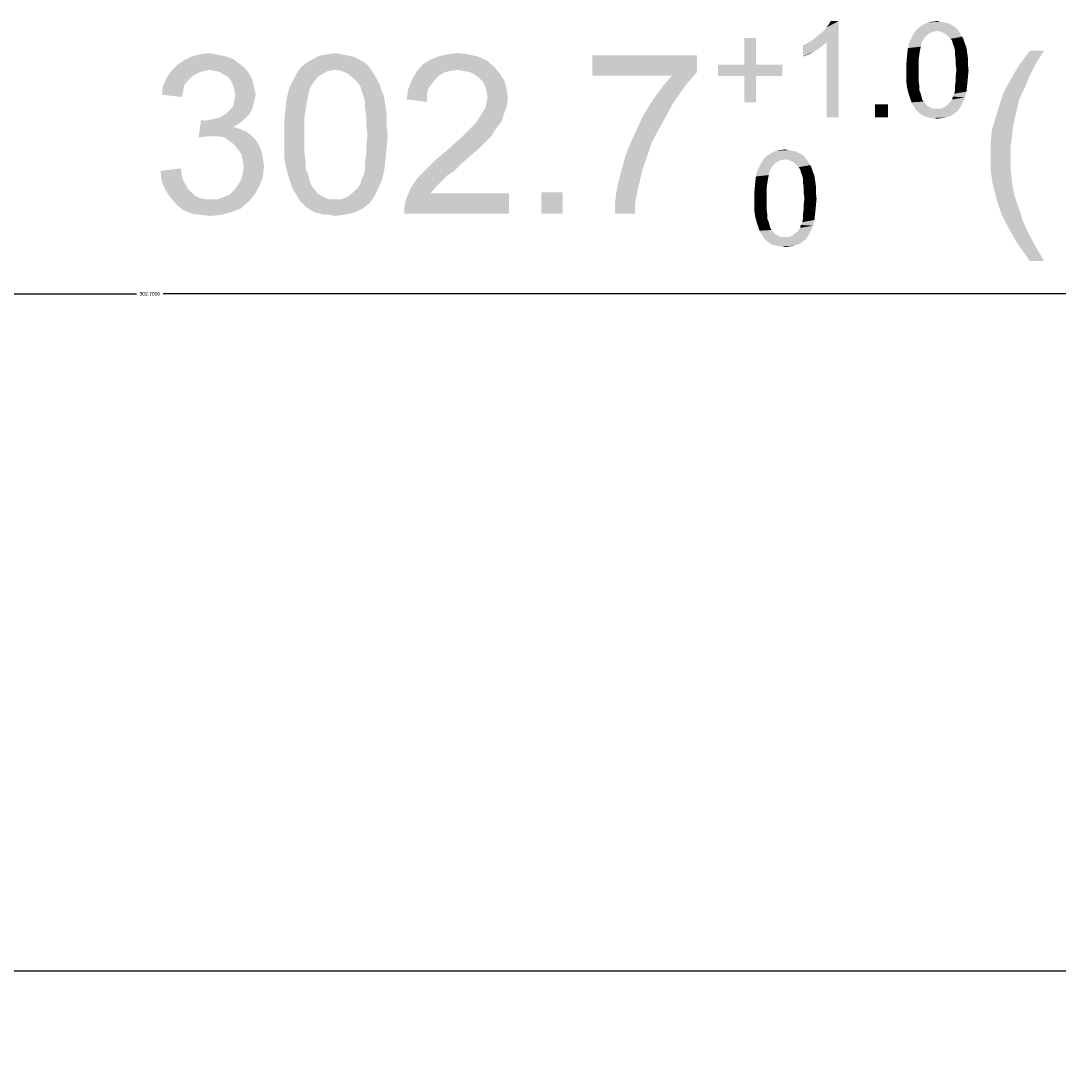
# Model space of a CAD drawing. Extents: x 0 to 1189, y 0 to 841.
# Tile 26 of 125: x 290 to 342, y 622 to 675. Entities that reach past the tile are written whole.
import ezdxf

# ---------------------------------------------------------------- set-up
doc = ezdxf.new("R2010")
doc.units = 0
doc.header["$LTSCALE"] = 65.395
doc.header["$MEASUREMENT"] = 0
doc.header["$PDMODE"] = 3
doc.header["$PDSIZE"] = 0.3125
doc.layers.get('0').update_dxf_attribs({"linetype": 'CONTINUOUS'})
doc.layers.get('Defpoints').update_dxf_attribs({"linetype": 'CONTINUOUS'})
doc.layers.add('03___PRT_ALL_CURVES', color=7, linetype='CONTINUOUS')
doc.dimstyles.get("Standard").update_dxf_attribs({"dimtxt": 0.18, "dimasz": 0.18, "dimexe": 0.18, "dimexo": 0.0625, "dimgap": 0.09, "dimtad": 0, "dimtih": 1, "dimtoh": 1, "dimdec": 4, "dimzin": 0, "dimdsep": 46, "dimtxsty": 'Standard', "dimcen": 0.09, "dimadec": 0, "dimazin": 0, "dimtfac": 1, "dimtdec": 4, "dimtofl": 0, "dimtmove": 0, "dimatfit": 3, "dimfxl": 0, "dimtolj": 1, "dimtzin": 0, "dimarcsym": 0})

# ---------------------------------------------------------------- blocks, each defined once
blk = doc.blocks.new('*D11')
at = {"color": 0, "linetype": 'Continuous', "lineweight": -2}
for p, q in [((185.656, 622.505), (185.656, 661.367)), ((195.656, 661.187), (296.084, 661.187)), ((478.356, 661.187), (297.404, 661.187)), ((488.356, 622.505), (488.356, 661.367))]:
    blk.add_line(p, q, dxfattribs=at)
at = {"color": 0, "linetype": 'Continuous'}
for points in [[(195.656, 662.854), (195.656, 659.52), (185.656, 661.187)], [(478.356, 662.854), (478.356, 659.52), (488.356, 661.187)]]:
    blk.add_solid(points, dxfattribs=at)
at = {"layer": 'Defpoints', "color": 0, "linetype": 'Continuous'}
for p in [(488.356, 661.187), (185.656, 622.443), (488.356, 622.443)]:
    blk.add_point(p, dxfattribs=at)
at = {"color": 0, "linetype": 'Continuous', "insert": (296.744, 661.187), "char_height": 0.18, "attachment_point": 5}
blk.add_mtext('\\A1;302.7000', dxfattribs=at)

msp = doc.modelspace()

# ---------------------------------------------------------------- linework, layer by layer
at = {"linetype": 'Continuous'}
for points in [[(329.74841, 673.82694), (329.92619, 673.96916), (331.06397, 674.78694)], [(330.45952, 673.72027), (329.74841, 673.82694), (331.06397, 674.78694)], [(329.92619, 673.96916), (330.13952, 674.14694), (331.06397, 674.78694)], [(330.13952, 674.14694), (330.3173, 674.28916), (331.06397, 674.78694)], [(330.3173, 674.28916), (330.45952, 674.46694), (331.06397, 674.78694)], [(330.45952, 674.46694), (330.56619, 674.60916), (331.06397, 674.78694)], [(330.45952, 669.98694), (330.45952, 673.72027), (331.06397, 674.78694)], [(330.45952, 669.98694), (331.06397, 674.78694), (331.06397, 669.98694)], [(331.06397, 674.78694), (330.56619, 674.60916), (330.67285, 674.78694)], [(336.32619, 674.71582), (336.50397, 674.68027), (335.29508, 674.60916)], [(336.32619, 674.71582), (335.29508, 674.60916), (335.50841, 674.71582)], [(336.14841, 674.75138), (335.50841, 674.71582), (335.72174, 674.75138)], [(335.50841, 674.71582), (336.14841, 674.75138), (336.32619, 674.71582)], [(335.72174, 674.75138), (335.97063, 674.78694), (336.14841, 674.75138)], [(335.97063, 674.28916), (334.7973, 674.14694), (334.93952, 674.36027)], [(335.97063, 674.28916), (335.7573, 674.2536), (334.7973, 674.14694)], [(335.7573, 674.2536), (335.61508, 674.18249), (334.7973, 674.14694)], [(336.93063, 674.43138), (334.93952, 674.36027), (335.1173, 674.50249)], [(335.97063, 674.28916), (334.93952, 674.36027), (336.93063, 674.43138)], [(336.64619, 674.60916), (336.78841, 674.53805), (335.1173, 674.50249)], [(336.64619, 674.60916), (335.1173, 674.50249), (335.29508, 674.60916)], [(335.1173, 674.50249), (336.78841, 674.53805), (336.93063, 674.43138)], [(335.29508, 674.60916), (336.50397, 674.68027), (336.64619, 674.60916)], [(335.97063, 674.28916), (336.93063, 674.43138), (337.0373, 674.28916)], [(337.0373, 674.28916), (336.14841, 674.2536), (335.97063, 674.28916)], [(336.32619, 674.18249), (336.14841, 674.2536), (337.0373, 674.28916)], [(336.32619, 674.18249), (337.0373, 674.28916), (337.10841, 674.18249)], [(326.93952, 673.9336), (326.37063, 672.61805), (326.37063, 673.9336)], [(326.37063, 672.61805), (326.93952, 673.9336), (326.93952, 672.61805)], [(329.28619, 673.57805), (329.49952, 673.68471), (330.45952, 673.72027)], [(329.28619, 673.57805), (330.45952, 673.72027), (330.21063, 673.50694)], [(330.45952, 673.72027), (329.49952, 673.68471), (329.74841, 673.82694)], [(335.18841, 673.68471), (334.51285, 673.43582), (334.58397, 673.72027)], [(335.18841, 673.68471), (335.15285, 673.50694), (334.51285, 673.43582)], [(335.33063, 673.9336), (335.25952, 673.82694), (334.58397, 673.72027)], [(335.33063, 673.9336), (334.58397, 673.72027), (334.69063, 673.9336)], [(334.58397, 673.72027), (335.25952, 673.82694), (335.18841, 673.68471)], [(335.4373, 674.07582), (334.69063, 673.9336), (334.7973, 674.14694)], [(334.69063, 673.9336), (335.4373, 674.07582), (335.33063, 673.9336)], [(334.7973, 674.14694), (335.61508, 674.18249), (335.4373, 674.07582)], [(337.10841, 674.18249), (336.50397, 674.04027), (336.32619, 674.18249)], [(336.50397, 674.04027), (337.10841, 674.18249), (337.21508, 674.00471)], [(337.21508, 674.00471), (336.64619, 673.89805), (336.50397, 674.04027)], [(336.64619, 673.89805), (337.21508, 674.00471), (337.28619, 673.86249)], [(337.28619, 673.86249), (336.7173, 673.79138), (336.64619, 673.89805)], [(336.75285, 673.64916), (336.7173, 673.79138), (337.28619, 673.86249)], [(336.75285, 673.64916), (337.28619, 673.86249), (337.3573, 673.64916)], [(299.23302, 673.12767), (299.70709, 673.18694), (300.00339, 673.12767)], [(305.57376, 673.12767), (305.98858, 673.18694), (306.28487, 673.12767)], [(311.55895, 673.12768), (312.09228, 673.18694), (312.62561, 673.12768)], [(330.21063, 673.50694), (329.28619, 673.00916), (329.28619, 673.57805)], [(330.21063, 673.50694), (329.89063, 673.2936), (329.28619, 673.00916)], [(329.89063, 673.2936), (329.57063, 673.11582), (329.28619, 673.00916)], [(335.1173, 673.32916), (334.4773, 673.11583), (334.51285, 673.43582)], [(334.4773, 673.11583), (335.1173, 673.32916), (335.08174, 673.11583)], [(334.51285, 673.43582), (335.15285, 673.50694), (335.1173, 673.32916)], [(337.3573, 673.64916), (336.82397, 673.47138), (336.75285, 673.64916)], [(336.82397, 673.47138), (337.3573, 673.64916), (337.42841, 673.47138)], [(337.42841, 673.47138), (336.85952, 673.2936), (336.82397, 673.47138)], [(336.85952, 673.2936), (337.42841, 673.47138), (337.46397, 673.22249)], [(337.46397, 673.22249), (336.85952, 673.11583), (336.85952, 673.2936)], [(336.85952, 673.11583), (337.46397, 673.22249), (337.49952, 672.9736)], [(341.2996, 673.30545), (340.94405, 672.77212), (340.05516, 672.59434)], [(341.2996, 673.30545), (340.05516, 672.59434), (340.58849, 673.30545)], [(301.12932, 672.71286), (298.10709, 672.59434), (298.46265, 672.83138)], [(298.10709, 672.59434), (301.12932, 672.71286), (301.36635, 672.53508)], [(300.59598, 673.00916), (300.89228, 672.89064), (298.46265, 672.83138)], [(300.59598, 673.00916), (298.46265, 672.83138), (298.81821, 673.00916)], [(298.46265, 672.83138), (300.89228, 672.89064), (301.12932, 672.71286)], [(300.00339, 673.12767), (300.29969, 673.06842), (298.81821, 673.00916)], [(300.00339, 673.12767), (298.81821, 673.00916), (299.23302, 673.12767)], [(298.81821, 673.00916), (300.29969, 673.06842), (300.59598, 673.00916)], [(307.58858, 672.59434), (304.27006, 672.47582), (304.56635, 672.71286)], [(307.1145, 672.89064), (307.35154, 672.77212), (304.56635, 672.71286)], [(307.1145, 672.89064), (304.56635, 672.71286), (304.86265, 672.89064)], [(304.56635, 672.71286), (307.35154, 672.77212), (307.58858, 672.59434)], [(306.58117, 673.06842), (306.87746, 673.00916), (304.86265, 672.89064)], [(306.58117, 673.06842), (304.86265, 672.89064), (305.21821, 673.06842)], [(304.86265, 672.89064), (306.87746, 673.00916), (307.1145, 672.89064)], [(306.28487, 673.12767), (305.21821, 673.06842), (305.57376, 673.12767)], [(305.21821, 673.06842), (306.28487, 673.12767), (306.58117, 673.06842)], [(313.5145, 672.83138), (310.3145, 672.59434), (310.67006, 672.83138)], [(310.3145, 672.59434), (313.5145, 672.83138), (313.87006, 672.53508)], [(313.09969, 673.00916), (310.67006, 672.83138), (311.08487, 673.00916)], [(310.67006, 672.83138), (313.09969, 673.00916), (313.5145, 672.83138)], [(312.62561, 673.12768), (311.08487, 673.00916), (311.55895, 673.12768)], [(311.08487, 673.00916), (312.62561, 673.12768), (313.09969, 673.00916)], [(324.00339, 673.06842), (324.00339, 672.23879), (318.78858, 672.06101)], [(324.00339, 673.06842), (318.78858, 672.06101), (318.78858, 673.06842)], [(335.08174, 673.11583), (335.04619, 672.86694), (334.44174, 672.72471)], [(335.08174, 673.11583), (334.44174, 672.72471), (334.4773, 673.11583)], [(334.44174, 672.72471), (335.04619, 672.86694), (335.04619, 672.61805)], [(335.04619, 672.61805), (334.44174, 672.3336), (334.44174, 672.72471)], [(337.49952, 672.9736), (336.89508, 672.86694), (336.85952, 673.11583)], [(336.89508, 672.86694), (337.49952, 672.9736), (337.49952, 672.6536)], [(337.49952, 672.6536), (336.89508, 672.61805), (336.89508, 672.86694)], [(336.93063, 672.3336), (336.89508, 672.61805), (337.49952, 672.6536)], [(336.93063, 672.3336), (337.49952, 672.6536), (337.53508, 672.3336)], [(340.05516, 672.59434), (340.94405, 672.77212), (340.70701, 672.29805)], [(299.47006, 672.29804), (299.23302, 672.23879), (297.57376, 671.94249)], [(299.47006, 672.29804), (297.57376, 671.94249), (297.8108, 672.29804)], [(299.23302, 672.23879), (298.99598, 672.12027), (297.57376, 671.94249)], [(298.99598, 672.12027), (298.81821, 672.00175), (297.57376, 671.94249)], [(301.36635, 672.53508), (297.8108, 672.29804), (298.10709, 672.59434)], [(301.36635, 672.53508), (299.70709, 672.35731), (297.8108, 672.29804)], [(297.8108, 672.29804), (299.70709, 672.35731), (299.47006, 672.29804)], [(299.70709, 672.35731), (301.36635, 672.53508), (301.54413, 672.35731)], [(301.54413, 672.35731), (300.00339, 672.29804), (299.70709, 672.35731)], [(300.24043, 672.23879), (300.00339, 672.29804), (301.54413, 672.35731)], [(300.41821, 672.12027), (300.24043, 672.23879), (301.54413, 672.35731)], [(300.41821, 672.12027), (301.54413, 672.35731), (301.72191, 672.12027)], [(301.72191, 672.12027), (300.65524, 672.00175), (300.41821, 672.12027)], [(300.65524, 672.00175), (301.72191, 672.12027), (301.84043, 671.88323)], [(305.09969, 672.00175), (303.85524, 671.76471), (304.03302, 672.12027)], [(305.98858, 672.35731), (304.03302, 672.12027), (304.27006, 672.47582)], [(305.98858, 672.35731), (305.63302, 672.29804), (304.03302, 672.12027)], [(305.63302, 672.29804), (305.39598, 672.17953), (304.03302, 672.12027)], [(304.03302, 672.12027), (305.39598, 672.17953), (305.09969, 672.00175)], [(305.98858, 672.35731), (304.27006, 672.47582), (307.58858, 672.59434)], [(305.98858, 672.35731), (307.58858, 672.59434), (307.76635, 672.35731)], [(307.76635, 672.35731), (306.28487, 672.29804), (305.98858, 672.35731)], [(306.58117, 672.17953), (306.28487, 672.29804), (307.76635, 672.35731)], [(306.58117, 672.17953), (307.76635, 672.35731), (307.88487, 672.17953)], [(307.88487, 672.17953), (306.87746, 671.94249), (306.58117, 672.17953)], [(306.87746, 671.94249), (307.88487, 672.17953), (308.06265, 671.88323)], [(311.44043, 672.23878), (311.14413, 672.06101), (309.78117, 671.82398)], [(311.44043, 672.23878), (309.78117, 671.82398), (310.01821, 672.23878)], [(313.87006, 672.53508), (310.01821, 672.23878), (310.3145, 672.59434)], [(313.87006, 672.53508), (312.09228, 672.35731), (310.01821, 672.23878)], [(312.09228, 672.35731), (311.73672, 672.29805), (310.01821, 672.23878)], [(310.01821, 672.23878), (311.73672, 672.29805), (311.44043, 672.23878)], [(312.38858, 672.29805), (312.09228, 672.35731), (313.87006, 672.53508)], [(312.68487, 672.23878), (312.38858, 672.29805), (313.87006, 672.53508)], [(312.68487, 672.23878), (313.87006, 672.53508), (314.16635, 672.17953)], [(314.16635, 672.17953), (312.92191, 672.12027), (312.68487, 672.23878)], [(313.15895, 671.94249), (312.92191, 672.12027), (314.16635, 672.17953)], [(313.15895, 671.94249), (314.16635, 672.17953), (314.40339, 671.82398)], [(322.75895, 672.06101), (318.78858, 672.06101), (324.00339, 672.23879)], [(322.75895, 672.06101), (324.00339, 672.23879), (323.58858, 671.76471)], [(326.93952, 672.61805), (328.25508, 672.61805), (325.05508, 672.04916)], [(326.37063, 672.61805), (326.93952, 672.61805), (325.05508, 672.04916)], [(326.37063, 672.61805), (325.05508, 672.04916), (325.05508, 672.61805)], [(326.37063, 672.04916), (325.05508, 672.04916), (328.25508, 672.61805)], [(326.93952, 672.04916), (326.37063, 672.04916), (328.25508, 672.61805)], [(326.93952, 672.04916), (328.25508, 672.61805), (328.25508, 672.04916)], [(334.44174, 672.3336), (335.04619, 672.61805), (335.04619, 672.3336)], [(335.04619, 672.3336), (335.04619, 672.04916), (334.44174, 672.0136)], [(335.04619, 672.3336), (334.44174, 672.0136), (334.44174, 672.3336)], [(337.53508, 672.3336), (336.89508, 672.04916), (336.93063, 672.3336)], [(336.89508, 672.04916), (337.53508, 672.3336), (337.49952, 671.94249)], [(340.70701, 672.29805), (339.64034, 671.88323), (340.05516, 672.59434)], [(340.70701, 672.29805), (340.52923, 671.94249), (339.64034, 671.88323)], [(298.64043, 671.82397), (297.39598, 671.52768), (297.57376, 671.94249)], [(298.64043, 671.82397), (298.46265, 671.58693), (297.39598, 671.52768)], [(297.39598, 671.52768), (298.46265, 671.58693), (298.40339, 671.29064)], [(297.57376, 671.94249), (298.81821, 672.00175), (298.64043, 671.82397)], [(301.84043, 671.88323), (300.77376, 671.82397), (300.65524, 672.00175)], [(300.77376, 671.82397), (301.84043, 671.88323), (301.89969, 671.64619)], [(301.89969, 671.64619), (300.89228, 671.58693), (300.77376, 671.82397)], [(300.95154, 671.3499), (300.89228, 671.58693), (301.89969, 671.64619)], [(300.95154, 671.3499), (301.89969, 671.64619), (301.95895, 671.3499)], [(304.92191, 671.76471), (304.80339, 671.58694), (303.67746, 671.40916)], [(304.92191, 671.76471), (303.67746, 671.40916), (303.85524, 671.76471)], [(303.67746, 671.40916), (304.80339, 671.58694), (304.68487, 671.3499)], [(303.85524, 671.76471), (305.09969, 672.00175), (304.92191, 671.76471)], [(308.06265, 671.88323), (307.1145, 671.70545), (306.87746, 671.94249)], [(307.1145, 671.70545), (308.06265, 671.88323), (308.18117, 671.64619)], [(308.18117, 671.64619), (307.23302, 671.52768), (307.1145, 671.70545)], [(307.29228, 671.29064), (307.23302, 671.52768), (308.18117, 671.64619)], [(307.29228, 671.29064), (308.18117, 671.64619), (308.29969, 671.29064)], [(310.78858, 671.64619), (309.60339, 671.3499), (309.78117, 671.82398)], [(310.78858, 671.64619), (310.6108, 671.40916), (309.60339, 671.3499)], [(311.14413, 672.06101), (310.96635, 671.88323), (309.78117, 671.82398)], [(309.78117, 671.82398), (310.96635, 671.88323), (310.78858, 671.64619)], [(314.40339, 671.82398), (313.33672, 671.76471), (313.15895, 671.94249)], [(313.45524, 671.52768), (313.33672, 671.76471), (314.40339, 671.82398)], [(313.45524, 671.52768), (314.40339, 671.82398), (314.52191, 671.40916)], [(323.23302, 671.29064), (321.98858, 671.11286), (322.34413, 671.58694)], [(323.58858, 671.76471), (322.34413, 671.58694), (322.75895, 672.06101)], [(322.34413, 671.58694), (323.58858, 671.76471), (323.23302, 671.29064)], [(326.93952, 672.04916), (326.37063, 670.7336), (326.37063, 672.04916)], [(326.37063, 670.7336), (326.93952, 672.04916), (326.93952, 670.7336)], [(334.44174, 672.0136), (335.04619, 672.04916), (335.04619, 671.80027)], [(335.04619, 671.80027), (334.44174, 671.6936), (334.44174, 672.0136)], [(334.44174, 671.6936), (335.04619, 671.80027), (335.08174, 671.55138)], [(335.08174, 671.55138), (334.4773, 671.44471), (334.44174, 671.6936)], [(337.46397, 671.58694), (336.85952, 671.55138), (336.89508, 671.80027)], [(336.85952, 671.33805), (336.85952, 671.55138), (337.46397, 671.58694)], [(336.85952, 671.33805), (337.46397, 671.58694), (337.42841, 671.26694)], [(337.49952, 671.94249), (336.89508, 671.80027), (336.89508, 672.04916)], [(336.89508, 671.80027), (337.49952, 671.94249), (337.46397, 671.58694)], [(340.41071, 671.64619), (339.28479, 671.23138), (339.64034, 671.88323)], [(339.28479, 671.23138), (340.41071, 671.64619), (340.05516, 670.87582)], [(339.64034, 671.88323), (340.52923, 671.94249), (340.41071, 671.64619)], [(298.40339, 671.29064), (297.33672, 671.11286), (297.39598, 671.52768)], [(297.33672, 671.11286), (298.40339, 671.29064), (298.34413, 670.99434)], [(301.95895, 671.3499), (301.0108, 671.11286), (300.95154, 671.3499)], [(302.01821, 671.11286), (301.95895, 670.87582), (300.95154, 670.81656)], [(302.01821, 671.11286), (300.95154, 670.81656), (301.0108, 671.11286)], [(301.0108, 671.11286), (301.95895, 671.3499), (302.01821, 671.11286)], [(304.68487, 671.3499), (303.55895, 670.93508), (303.67746, 671.40916)], [(304.68487, 671.3499), (304.62561, 671.0536), (303.55895, 670.93508)], [(303.55895, 670.93508), (304.62561, 671.0536), (304.56635, 670.75731)], [(308.29969, 671.29064), (307.4108, 670.99434), (307.29228, 671.29064)], [(307.4108, 670.99434), (308.29969, 671.29064), (308.41821, 670.99434)], [(310.55154, 671.11286), (309.54413, 670.87582), (309.60339, 671.3499)], [(309.54413, 670.87582), (310.55154, 671.11286), (310.55154, 670.75731)], [(309.60339, 671.3499), (310.6108, 671.40916), (310.55154, 671.11286)], [(314.52191, 671.40916), (313.5145, 671.29064), (313.45524, 671.52768)], [(313.57376, 670.99434), (313.5145, 671.29064), (314.52191, 671.40916)], [(313.57376, 670.99434), (314.52191, 671.40916), (314.58117, 670.93508)], [(322.81821, 670.69805), (321.63302, 670.57953), (321.98858, 671.11286)], [(321.98858, 671.11286), (323.23302, 671.29064), (322.81821, 670.69805)], [(334.4773, 671.44471), (335.08174, 671.55138), (335.08174, 671.33805)], [(335.08174, 671.33805), (334.54841, 671.16027), (334.4773, 671.44471)], [(334.54841, 671.16027), (335.08174, 671.33805), (335.15285, 671.16027)], [(335.15285, 671.16027), (334.61952, 670.94694), (334.54841, 671.16027)], [(335.15285, 671.16027), (335.18841, 671.01805), (334.61952, 670.94694)], [(336.75285, 671.01805), (336.82397, 671.16027), (337.42841, 671.26694)], [(336.75285, 671.01805), (337.42841, 671.26694), (337.3573, 670.98249)], [(337.42841, 671.26694), (336.82397, 671.16027), (336.85952, 671.33805)], [(340.05516, 670.87582), (339.04775, 670.52027), (339.28479, 671.23138)], [(301.89969, 670.63879), (300.89228, 670.52027), (300.95154, 670.81656)], [(300.89228, 670.52027), (301.89969, 670.63879), (301.84043, 670.40175)], [(300.95154, 670.81656), (301.95895, 670.87582), (301.89969, 670.63879)], [(304.56635, 670.75731), (303.49969, 670.40175), (303.55895, 670.93508)], [(303.49969, 670.40175), (304.56635, 670.75731), (304.50709, 670.40175)], [(308.41821, 670.99434), (307.47006, 670.69805), (307.4108, 670.99434)], [(307.47006, 670.69805), (308.41821, 670.99434), (308.47746, 670.57953)], [(308.47746, 670.57953), (307.47006, 670.40175), (307.47006, 670.69805)], [(307.47006, 670.40175), (308.47746, 670.57953), (308.53672, 670.16471)], [(314.52191, 670.52027), (313.45524, 670.46101), (313.5145, 670.69805)], [(314.58117, 670.93508), (313.5145, 670.69805), (313.57376, 670.99434)], [(313.5145, 670.69805), (314.58117, 670.93508), (314.52191, 670.52027)], [(322.46265, 670.04619), (321.27746, 669.98694), (321.63302, 670.57953)], [(321.63302, 670.57953), (322.81821, 670.69805), (322.46265, 670.04619)], [(333.5173, 670.62694), (332.8773, 669.98694), (332.8773, 670.62694)], [(332.8773, 669.98694), (333.5173, 670.62694), (333.5173, 669.98694)], [(334.61952, 670.94694), (335.18841, 671.01805), (335.22397, 670.87583)], [(335.22397, 670.87583), (334.69063, 670.7336), (334.61952, 670.94694)], [(335.22397, 670.87583), (335.29508, 670.76916), (334.69063, 670.7336)], [(334.69063, 670.7336), (335.29508, 670.76916), (335.4373, 670.59138)], [(335.4373, 670.59138), (334.7973, 670.55582), (334.69063, 670.7336)], [(334.7973, 670.55582), (335.4373, 670.59138), (335.61508, 670.48471)], [(335.61508, 670.48471), (334.90397, 670.37805), (334.7973, 670.55582)], [(337.14397, 670.52027), (336.32619, 670.48471), (336.50397, 670.62694)], [(337.25063, 670.7336), (336.50397, 670.62694), (336.64619, 670.76916)], [(336.50397, 670.62694), (337.25063, 670.7336), (337.14397, 670.52027)], [(336.64619, 670.76916), (336.7173, 670.87583), (337.3573, 670.98249)], [(336.64619, 670.76916), (337.3573, 670.98249), (337.25063, 670.7336)], [(337.3573, 670.98249), (336.7173, 670.87583), (336.75285, 671.01805)], [(339.04775, 670.52027), (340.05516, 670.87582), (339.87738, 670.10545)], [(301.72191, 670.16472), (300.24043, 669.98694), (300.53672, 670.16472)], [(300.24043, 669.98694), (301.72191, 670.16472), (301.54413, 669.98694)], [(300.53672, 670.16472), (300.7145, 670.34249), (301.84043, 670.40175)], [(300.53672, 670.16472), (301.84043, 670.40175), (301.72191, 670.16472)], [(301.84043, 670.40175), (300.7145, 670.34249), (300.89228, 670.52027)], [(304.50709, 670.40175), (304.44783, 669.98694), (303.44043, 669.7499)], [(304.50709, 670.40175), (303.44043, 669.7499), (303.49969, 670.40175)], [(308.53672, 670.16471), (307.52932, 669.98694), (307.47006, 670.40175)], [(307.52932, 669.98694), (308.53672, 670.16471), (308.53672, 669.63138)], [(314.34413, 670.04619), (313.09969, 669.86842), (313.27746, 670.16471)], [(313.09969, 669.86842), (314.34413, 670.04619), (314.28487, 669.80916)], [(313.27746, 670.16471), (313.45524, 670.46101), (314.52191, 670.52027)], [(313.27746, 670.16471), (314.52191, 670.52027), (314.34413, 670.04619)], [(321.27746, 669.98694), (322.46265, 670.04619), (322.10709, 669.39434)], [(335.61508, 670.48471), (335.79285, 670.4136), (334.90397, 670.37805)], [(335.97063, 670.4136), (336.14841, 670.4136), (334.90397, 670.37805)], [(335.79285, 670.4136), (335.97063, 670.4136), (334.90397, 670.37805)], [(337.00174, 670.30694), (334.90397, 670.37805), (336.14841, 670.4136)], [(337.00174, 670.30694), (335.01063, 670.27138), (334.90397, 670.37805)], [(335.1173, 670.16471), (335.01063, 670.27138), (337.00174, 670.30694)], [(335.1173, 670.16471), (337.00174, 670.30694), (336.82397, 670.16471)], [(336.82397, 670.16471), (335.22397, 670.0936), (335.1173, 670.16471)], [(335.22397, 670.0936), (336.82397, 670.16471), (336.64619, 670.05805)], [(336.64619, 670.05805), (335.36619, 670.02249), (335.22397, 670.0936)], [(335.50841, 669.98694), (335.36619, 670.02249), (336.64619, 670.05805)], [(335.50841, 669.98694), (336.64619, 670.05805), (336.43285, 669.98694)], [(336.14841, 670.4136), (336.32619, 670.48471), (337.14397, 670.52027)], [(336.14841, 670.4136), (337.14397, 670.52027), (337.00174, 670.30694)], [(339.87738, 670.10545), (338.86997, 669.92768), (339.04775, 670.52027)], [(338.86997, 669.92768), (339.87738, 670.10545), (339.75886, 669.57212)], [(299.47006, 669.80916), (299.17376, 668.97953), (299.29228, 669.86841)], [(301.36635, 669.80916), (301.12932, 669.63138), (299.17376, 668.97953)], [(299.47006, 669.80916), (301.36635, 669.80916), (299.17376, 668.97953)], [(301.12932, 669.63138), (300.89228, 669.51286), (299.17376, 668.97953)], [(300.89228, 669.51286), (301.24783, 669.39434), (299.17376, 668.97953)], [(299.47006, 669.80916), (299.76635, 669.86841), (301.54413, 669.98694)], [(299.47006, 669.80916), (301.54413, 669.98694), (301.36635, 669.80916)], [(299.76635, 669.86841), (300.00339, 669.92768), (301.54413, 669.98694)], [(301.54413, 669.98694), (300.00339, 669.92768), (300.24043, 669.98694)], [(303.44043, 669.7499), (304.44783, 669.98694), (304.44783, 669.57212)], [(304.44783, 669.57212), (303.44043, 669.09805), (303.44043, 669.7499)], [(303.44043, 669.09805), (304.44783, 669.57212), (304.44783, 669.09805)], [(308.53672, 669.63138), (307.52932, 669.57212), (307.52932, 669.98694)], [(307.58858, 669.09805), (307.52932, 669.57212), (308.53672, 669.63138)], [(307.58858, 669.09805), (308.53672, 669.63138), (308.59598, 669.09805)], [(312.62561, 669.33509), (312.80339, 669.51286), (314.10709, 669.57212)], [(312.62561, 669.33509), (314.10709, 669.57212), (313.92932, 669.33509)], [(314.10709, 669.57212), (312.80339, 669.51286), (312.98117, 669.69064)], [(314.28487, 669.80916), (312.98117, 669.69064), (313.09969, 669.86842)], [(312.98117, 669.69064), (314.28487, 669.80916), (314.10709, 669.57212)], [(322.10709, 669.39434), (320.98117, 669.33508), (321.27746, 669.98694)], [(336.43285, 669.98694), (335.65063, 669.95138), (335.50841, 669.98694)], [(335.79285, 669.95138), (335.65063, 669.95138), (336.43285, 669.98694)], [(335.79285, 669.95138), (336.43285, 669.98694), (336.21952, 669.95138)], [(336.21952, 669.95138), (335.97063, 669.91582), (335.79285, 669.95138)], [(339.75886, 669.57212), (338.6922, 669.33508), (338.86997, 669.92768)], [(338.6922, 669.33508), (339.75886, 669.57212), (339.6996, 669.03879)], [(301.24783, 669.39434), (299.58858, 669.03879), (299.17376, 668.97953)], [(301.24783, 669.39434), (301.54413, 669.27582), (299.58858, 669.03879)], [(301.54413, 669.27582), (301.78117, 669.09805), (299.58858, 669.03879)], [(299.88487, 669.03879), (299.58858, 669.03879), (301.78117, 669.09805)], [(300.18117, 669.03879), (299.88487, 669.03879), (301.78117, 669.09805)], [(300.47746, 668.97953), (300.18117, 669.03879), (301.78117, 669.09805)], [(300.47746, 668.97953), (301.78117, 669.09805), (302.01821, 668.86101)], [(302.01821, 668.86101), (300.7145, 668.80175), (300.47746, 668.97953)], [(304.44783, 669.09805), (304.44783, 668.62398), (303.44043, 668.56471)], [(304.44783, 669.09805), (303.44043, 668.56471), (303.44043, 669.09805)], [(308.59598, 669.09805), (307.52932, 668.62398), (307.58858, 669.09805)], [(307.52932, 668.62398), (308.59598, 669.09805), (308.53672, 668.44619)], [(313.75154, 669.03879), (312.2108, 668.92027), (312.44783, 669.15731)], [(312.2108, 668.92027), (313.75154, 669.03879), (313.5145, 668.80175)], [(313.92932, 669.33509), (312.44783, 669.15731), (312.62561, 669.33509)], [(312.44783, 669.15731), (313.92932, 669.33509), (313.75154, 669.03879)], [(321.75154, 668.74249), (320.68487, 668.68323), (320.98117, 669.33508)], [(320.98117, 669.33508), (322.10709, 669.39434), (321.75154, 668.74249)], [(339.6996, 669.03879), (338.63294, 668.68323), (338.6922, 669.33508)], [(338.63294, 668.68323), (339.6996, 669.03879), (339.64034, 668.56471)], [(300.95154, 668.62397), (300.7145, 668.80175), (302.01821, 668.86101)], [(300.95154, 668.62397), (302.01821, 668.86101), (302.19598, 668.56471)], [(302.19598, 668.56471), (301.12932, 668.38694), (300.95154, 668.62397)], [(301.12932, 668.38694), (302.19598, 668.56471), (302.3145, 668.26842)], [(303.44043, 668.56471), (304.44783, 668.62398), (304.44783, 668.20916)], [(304.44783, 668.20916), (303.44043, 668.03138), (303.44043, 668.56471)], [(308.53672, 668.44619), (307.52932, 668.20916), (307.52932, 668.62398)], [(307.52932, 668.20916), (308.53672, 668.44619), (308.47746, 667.8536)], [(313.15895, 668.44619), (311.32191, 668.1499), (311.67746, 668.44619)], [(311.32191, 668.1499), (313.15895, 668.44619), (312.74413, 668.09064)], [(311.67746, 668.44619), (311.9145, 668.68323), (313.5145, 668.80175)], [(311.67746, 668.44619), (313.5145, 668.80175), (313.15895, 668.44619)], [(313.5145, 668.80175), (311.9145, 668.68323), (312.2108, 668.92027)], [(320.44783, 668.09064), (320.68487, 668.68323), (321.75154, 668.74249)], [(320.44783, 668.09064), (321.75154, 668.74249), (321.5145, 668.03138)], [(339.64034, 668.56471), (338.63294, 668.03138), (338.63294, 668.68323)], [(338.63294, 668.03138), (339.64034, 668.56471), (339.64034, 668.03138)], [(302.3145, 668.26842), (301.30709, 668.1499), (301.12932, 668.38694)], [(301.30709, 668.1499), (302.3145, 668.26842), (302.37376, 667.91286)], [(302.37376, 667.91286), (301.36635, 667.8536), (301.30709, 668.1499)], [(301.36635, 667.8536), (302.37376, 667.91286), (302.43302, 667.55731)], [(303.44043, 668.03138), (304.44783, 668.20916), (304.50709, 667.79434)], [(304.50709, 667.79434), (303.49969, 667.61656), (303.44043, 668.03138)], [(308.47746, 667.8536), (307.47006, 667.79434), (307.52932, 668.20916)], [(312.74413, 668.09064), (310.96635, 667.8536), (311.32191, 668.1499)], [(310.96635, 667.8536), (312.74413, 668.09064), (312.27006, 667.67582)], [(321.5145, 668.03138), (320.27006, 667.43879), (320.44783, 668.09064)], [(320.27006, 667.43879), (321.5145, 668.03138), (321.27746, 667.32027)], [(328.3973, 667.88916), (327.22397, 667.74694), (327.36619, 667.96027)], [(329.3573, 668.03138), (327.36619, 667.96027), (327.54397, 668.10249)], [(328.3973, 667.88916), (327.36619, 667.96027), (329.3573, 668.03138)], [(329.07285, 668.20916), (329.21508, 668.13805), (327.54397, 668.10249)], [(329.07285, 668.20916), (327.54397, 668.10249), (327.72174, 668.20916)], [(327.54397, 668.10249), (329.21508, 668.13805), (329.3573, 668.03138)], [(328.75285, 668.31582), (328.93063, 668.28027), (327.72174, 668.20916)], [(328.75285, 668.31582), (327.72174, 668.20916), (327.93508, 668.31582)], [(327.72174, 668.20916), (328.93063, 668.28027), (329.07285, 668.20916)], [(328.57508, 668.35138), (327.93508, 668.31582), (328.14841, 668.35138)], [(327.93508, 668.31582), (328.57508, 668.35138), (328.75285, 668.31582)], [(328.14841, 668.35138), (328.3973, 668.38694), (328.57508, 668.35138)], [(328.3973, 667.88916), (329.3573, 668.03138), (329.46397, 667.88916)], [(339.64034, 668.03138), (339.64034, 667.37953), (338.63294, 667.32027)], [(339.64034, 668.03138), (338.63294, 667.32027), (338.63294, 668.03138)], [(297.27746, 667.32027), (298.28487, 667.43879), (298.34413, 667.02397)], [(302.43302, 667.55731), (301.42561, 667.49805), (301.36635, 667.8536)], [(301.36635, 667.20175), (301.42561, 667.49805), (302.43302, 667.55731)], [(301.36635, 667.20175), (302.43302, 667.55731), (302.37376, 667.02397)], [(303.49969, 667.61656), (304.50709, 667.79434), (304.50709, 667.43879)], [(304.50709, 667.43879), (303.61821, 667.14249), (303.49969, 667.61656)], [(303.61821, 667.14249), (304.50709, 667.43879), (304.62561, 667.14249)], [(308.41821, 667.32027), (307.4108, 667.14249), (307.47006, 667.43879)], [(307.47006, 667.43879), (307.47006, 667.79434), (308.47746, 667.8536)], [(307.47006, 667.43879), (308.47746, 667.8536), (308.41821, 667.32027)], [(311.9145, 667.32027), (310.3145, 667.20175), (310.6108, 667.49805)], [(312.27006, 667.67582), (310.6108, 667.49805), (310.96635, 667.8536)], [(310.6108, 667.49805), (312.27006, 667.67582), (311.9145, 667.32027)], [(321.27746, 667.32027), (320.09228, 666.78694), (320.27006, 667.43879)], [(327.7573, 667.5336), (327.68619, 667.42694), (327.01063, 667.32027)], [(327.7573, 667.5336), (327.01063, 667.32027), (327.1173, 667.5336)], [(327.01063, 667.32027), (327.68619, 667.42694), (327.61508, 667.28471)], [(327.86397, 667.67582), (327.1173, 667.5336), (327.22397, 667.74694)], [(327.1173, 667.5336), (327.86397, 667.67582), (327.7573, 667.5336)], [(328.3973, 667.88916), (328.18397, 667.8536), (327.22397, 667.74694)], [(328.18397, 667.8536), (328.04174, 667.78249), (327.22397, 667.74694)], [(327.22397, 667.74694), (328.04174, 667.78249), (327.86397, 667.67582)], [(329.46397, 667.88916), (328.57508, 667.8536), (328.3973, 667.88916)], [(328.75285, 667.78249), (328.57508, 667.8536), (329.46397, 667.88916)], [(328.75285, 667.78249), (329.46397, 667.88916), (329.53508, 667.78249)], [(329.53508, 667.78249), (328.93063, 667.64027), (328.75285, 667.78249)], [(328.93063, 667.64027), (329.53508, 667.78249), (329.64174, 667.60471)], [(329.64174, 667.60471), (329.07285, 667.49805), (328.93063, 667.64027)], [(329.07285, 667.49805), (329.64174, 667.60471), (329.71285, 667.46249)], [(329.71285, 667.46249), (329.14397, 667.39138), (329.07285, 667.49805)], [(329.17952, 667.24916), (329.14397, 667.39138), (329.71285, 667.46249)], [(329.17952, 667.24916), (329.71285, 667.46249), (329.78397, 667.24916)], [(298.34413, 667.02397), (297.33672, 666.78694), (297.27746, 667.32027)], [(297.33672, 666.78694), (298.34413, 667.02397), (298.46265, 666.72768)], [(301.12932, 666.60916), (301.30709, 666.90545), (302.37376, 667.02397)], [(301.12932, 666.60916), (302.37376, 667.02397), (302.19598, 666.5499)], [(302.37376, 667.02397), (301.30709, 666.90545), (301.36635, 667.20175)], [(304.62561, 667.14249), (303.73672, 666.78694), (303.61821, 667.14249)], [(304.62561, 667.14249), (304.68487, 666.90546), (303.73672, 666.78694)], [(303.73672, 666.78694), (304.68487, 666.90546), (304.74413, 666.66842)], [(308.29969, 666.84619), (307.23302, 666.66842), (307.29228, 666.90546)], [(307.29228, 666.90546), (307.4108, 667.14249), (308.41821, 667.32027)], [(307.29228, 666.90546), (308.41821, 667.32027), (308.29969, 666.84619)], [(311.32191, 666.84619), (309.72191, 666.43138), (310.07746, 666.96471)], [(311.55895, 667.08323), (310.07746, 666.96471), (310.3145, 667.20175)], [(310.07746, 666.96471), (311.55895, 667.08323), (311.32191, 666.84619)], [(310.3145, 667.20175), (311.9145, 667.32027), (311.55895, 667.08323)], [(321.27746, 667.32027), (321.15895, 666.84619), (320.09228, 666.78694)], [(327.54397, 666.92916), (326.90397, 666.71583), (326.93952, 667.03582)], [(326.90397, 666.71583), (327.54397, 666.92916), (327.50841, 666.71583)], [(327.61508, 667.28471), (326.93952, 667.03582), (327.01063, 667.32027)], [(327.61508, 667.28471), (327.57952, 667.10694), (326.93952, 667.03582)], [(326.93952, 667.03582), (327.57952, 667.10694), (327.54397, 666.92916)], [(329.78397, 667.24916), (329.25063, 667.07138), (329.17952, 667.24916)], [(329.25063, 667.07138), (329.78397, 667.24916), (329.85508, 667.07138)], [(329.85508, 667.07138), (329.28619, 666.8936), (329.25063, 667.07138)], [(329.28619, 666.8936), (329.85508, 667.07138), (329.89063, 666.82249)], [(329.89063, 666.82249), (329.28619, 666.71583), (329.28619, 666.8936)], [(338.63294, 667.32027), (339.64034, 667.37953), (339.6996, 666.72768)], [(339.6996, 666.72768), (338.75146, 666.60916), (338.63294, 667.32027)], [(298.46265, 666.72768), (297.5145, 666.37212), (297.33672, 666.78694)], [(298.46265, 666.72768), (298.64043, 666.43138), (297.5145, 666.37212)], [(297.5145, 666.37212), (298.64043, 666.43138), (298.81821, 666.2536)], [(298.81821, 666.2536), (297.75154, 666.01657), (297.5145, 666.37212)], [(300.7145, 666.13508), (300.95154, 666.37212), (302.19598, 666.5499)], [(300.7145, 666.13508), (302.19598, 666.5499), (301.95895, 666.13508)], [(302.19598, 666.5499), (300.95154, 666.37212), (301.12932, 666.60916)], [(304.74413, 666.66842), (303.85524, 666.43138), (303.73672, 666.78694)], [(304.74413, 666.66842), (304.86265, 666.49064), (303.85524, 666.43138)], [(303.85524, 666.43138), (304.86265, 666.49064), (305.09969, 666.19434)], [(305.09969, 666.19434), (304.03302, 666.13508), (303.85524, 666.43138)], [(308.12191, 666.43138), (306.87746, 666.2536), (307.1145, 666.49064)], [(306.87746, 666.2536), (308.12191, 666.43138), (307.94413, 666.07582)], [(307.1145, 666.49064), (307.23302, 666.66842), (308.29969, 666.84619)], [(307.1145, 666.49064), (308.29969, 666.84619), (308.12191, 666.43138)], [(310.90709, 666.43138), (310.72932, 666.19434), (309.48487, 665.83879)], [(310.90709, 666.43138), (309.48487, 665.83879), (309.72191, 666.43138)], [(311.32191, 666.84619), (311.14413, 666.66842), (309.72191, 666.43138)], [(309.72191, 666.43138), (311.14413, 666.66842), (310.90709, 666.43138)], [(321.04043, 666.31286), (319.97376, 666.19434), (320.09228, 666.78694)], [(320.09228, 666.78694), (321.15895, 666.84619), (321.04043, 666.31286)], [(327.50841, 666.71583), (327.47285, 666.46694), (326.86841, 666.32471)], [(327.50841, 666.71583), (326.86841, 666.32471), (326.90397, 666.71583)], [(326.86841, 666.32471), (327.47285, 666.46694), (327.47285, 666.21805)], [(329.28619, 666.71583), (329.89063, 666.82249), (329.92619, 666.5736)], [(329.92619, 666.5736), (329.32174, 666.46694), (329.28619, 666.71583)], [(329.32174, 666.46694), (329.92619, 666.5736), (329.92619, 666.2536)], [(329.92619, 666.2536), (329.32174, 666.21805), (329.32174, 666.46694)], [(338.75146, 666.60916), (339.6996, 666.72768), (339.81812, 666.07582)], [(339.81812, 666.07582), (338.92923, 665.89805), (338.75146, 666.60916)], [(298.81821, 666.2536), (298.99598, 666.07582), (297.75154, 666.01657)], [(297.75154, 666.01657), (298.99598, 666.07582), (299.23302, 665.95731)], [(299.23302, 665.95731), (298.04783, 665.66101), (297.75154, 666.01657)], [(299.23302, 665.95731), (299.52932, 665.89804), (298.04783, 665.66101)], [(300.12191, 665.89804), (301.66265, 665.77953), (298.04783, 665.66101)], [(299.76635, 665.89804), (300.12191, 665.89804), (298.04783, 665.66101)], [(299.52932, 665.89804), (299.76635, 665.89804), (298.04783, 665.66101)], [(300.12191, 665.89804), (300.41821, 666.01657), (301.95895, 666.13508)], [(300.12191, 665.89804), (301.95895, 666.13508), (301.66265, 665.77953)], [(301.95895, 666.13508), (300.41821, 666.01657), (300.7145, 666.13508)], [(304.03302, 666.13508), (305.09969, 666.19434), (305.39598, 666.01657)], [(305.39598, 666.01657), (304.2108, 665.83879), (304.03302, 666.13508)], [(305.39598, 666.01657), (305.69228, 665.89804), (304.2108, 665.83879)], [(305.98858, 665.89804), (306.28487, 665.89804), (304.2108, 665.83879)], [(305.69228, 665.89804), (305.98858, 665.89804), (304.2108, 665.83879)], [(307.70709, 665.72027), (304.2108, 665.83879), (306.28487, 665.89804)], [(307.70709, 665.72027), (304.38858, 665.66101), (304.2108, 665.83879)], [(306.28487, 665.89804), (306.58117, 666.01657), (307.94413, 666.07582)], [(306.28487, 665.89804), (307.94413, 666.07582), (307.70709, 665.72027)], [(307.94413, 666.07582), (306.58117, 666.01657), (306.87746, 666.2536)], [(309.42561, 665.54249), (309.48487, 665.83879), (314.64043, 666.19434)], [(309.42561, 665.18694), (309.42561, 665.54249), (314.64043, 666.19434)], [(309.42561, 665.18694), (314.64043, 666.19434), (314.64043, 665.18694)], [(310.72932, 666.19434), (314.64043, 666.19434), (309.48487, 665.83879)], [(317.30709, 666.2536), (316.24043, 665.18694), (316.24043, 666.2536)], [(316.24043, 665.18694), (317.30709, 666.2536), (317.30709, 665.18694)], [(320.92191, 665.72027), (319.9145, 665.66101), (319.97376, 666.19434)], [(319.97376, 666.19434), (321.04043, 666.31286), (320.92191, 665.72027)], [(327.47285, 666.21805), (326.86841, 665.9336), (326.86841, 666.32471)], [(326.86841, 665.9336), (327.47285, 666.21805), (327.47285, 665.9336)], [(327.47285, 665.9336), (327.47285, 665.64916), (326.86841, 665.6136)], [(327.47285, 665.9336), (326.86841, 665.6136), (326.86841, 665.9336)], [(329.3573, 665.9336), (329.32174, 666.21805), (329.92619, 666.2536)], [(329.96174, 665.9336), (329.32174, 665.64916), (329.3573, 665.9336)], [(329.32174, 665.64916), (329.96174, 665.9336), (329.92619, 665.54249)], [(329.3573, 665.9336), (329.92619, 666.2536), (329.96174, 665.9336)], [(338.92923, 665.89805), (339.81812, 666.07582), (340.05516, 665.42397)], [(340.05516, 665.42397), (339.16627, 665.18694), (338.92923, 665.89805)], [(298.04783, 665.66101), (301.66265, 665.77953), (301.24783, 665.42397)], [(301.24783, 665.42397), (298.40339, 665.36471), (298.04783, 665.66101)], [(298.40339, 665.36471), (301.24783, 665.42397), (300.77376, 665.24619)], [(300.77376, 665.24619), (298.81821, 665.18694), (298.40339, 665.36471)], [(304.56635, 665.48323), (304.38858, 665.66101), (307.70709, 665.72027)], [(304.56635, 665.48323), (307.70709, 665.72027), (307.4108, 665.48323)], [(307.4108, 665.48323), (304.74413, 665.36471), (304.56635, 665.48323)], [(304.74413, 665.36471), (307.4108, 665.48323), (307.1145, 665.30545)], [(307.1145, 665.30545), (304.98117, 665.24619), (304.74413, 665.36471)], [(305.21821, 665.18694), (304.98117, 665.24619), (307.1145, 665.30545)], [(305.21821, 665.18694), (307.1145, 665.30545), (306.75895, 665.18694)], [(319.9145, 665.18694), (319.9145, 665.66101), (320.92191, 665.72027)], [(319.9145, 665.18694), (320.92191, 665.72027), (320.92191, 665.18694)], [(326.86841, 665.6136), (327.47285, 665.64916), (327.47285, 665.40027)], [(327.47285, 665.40027), (326.86841, 665.2936), (326.86841, 665.6136)], [(326.86841, 665.2936), (327.47285, 665.40027), (327.50841, 665.15138)], [(327.50841, 665.15138), (326.90397, 665.04471), (326.86841, 665.2936)], [(329.89063, 665.18694), (329.28619, 665.15138), (329.32174, 665.40027)], [(329.92619, 665.54249), (329.32174, 665.40027), (329.32174, 665.64916)], [(329.32174, 665.40027), (329.92619, 665.54249), (329.89063, 665.18694)], [(339.16627, 665.18694), (340.05516, 665.42397), (340.23294, 664.83138)], [(299.23302, 665.12768), (298.81821, 665.18694), (300.77376, 665.24619)], [(299.23302, 665.12768), (300.77376, 665.24619), (300.29969, 665.12768)], [(300.29969, 665.12768), (299.76635, 665.06842), (299.23302, 665.12768)], [(306.75895, 665.18694), (305.45524, 665.12768), (305.21821, 665.18694)], [(305.69228, 665.12768), (305.45524, 665.12768), (306.75895, 665.18694)], [(305.69228, 665.12768), (306.75895, 665.18694), (306.40339, 665.12768)], [(306.40339, 665.12768), (305.98858, 665.06842), (305.69228, 665.12768)], [(326.90397, 665.04471), (327.50841, 665.15138), (327.50841, 664.93805)], [(327.50841, 664.93805), (326.97508, 664.76027), (326.90397, 665.04471)], [(326.97508, 664.76027), (327.50841, 664.93805), (327.57952, 664.76027)], [(329.17952, 664.61805), (329.25063, 664.76027), (329.85508, 664.86694)], [(329.17952, 664.61805), (329.85508, 664.86694), (329.78397, 664.58249)], [(329.85508, 664.86694), (329.25063, 664.76027), (329.28619, 664.93805)], [(329.28619, 664.93805), (329.28619, 665.15138), (329.89063, 665.18694)], [(329.28619, 664.93805), (329.89063, 665.18694), (329.85508, 664.86694)], [(340.23294, 664.83138), (339.46257, 664.59434), (339.16627, 665.18694)], [(339.46257, 664.59434), (340.23294, 664.83138), (340.52923, 664.17953)], [(327.57952, 664.76027), (327.04619, 664.54694), (326.97508, 664.76027)], [(327.57952, 664.76027), (327.61508, 664.61805), (327.04619, 664.54694)], [(327.04619, 664.54694), (327.61508, 664.61805), (327.65063, 664.47583)], [(327.65063, 664.47583), (327.1173, 664.3336), (327.04619, 664.54694)], [(327.65063, 664.47583), (327.72174, 664.36916), (327.1173, 664.3336)], [(327.1173, 664.3336), (327.72174, 664.36916), (327.86397, 664.19138)], [(327.86397, 664.19138), (327.22397, 664.15582), (327.1173, 664.3336)], [(329.6773, 664.3336), (328.93063, 664.22694), (329.07285, 664.36916)], [(328.93063, 664.22694), (329.6773, 664.3336), (329.57063, 664.12027)], [(329.07285, 664.36916), (329.14397, 664.47583), (329.78397, 664.58249)], [(329.07285, 664.36916), (329.78397, 664.58249), (329.6773, 664.3336)], [(329.78397, 664.58249), (329.14397, 664.47583), (329.17952, 664.61805)], [(340.52923, 664.17953), (339.81812, 663.94249), (339.46257, 664.59434)], [(327.22397, 664.15582), (327.86397, 664.19138), (328.04174, 664.08471)], [(328.04174, 664.08471), (327.33063, 663.97805), (327.22397, 664.15582)], [(328.04174, 664.08471), (328.21952, 664.0136), (327.33063, 663.97805)], [(328.3973, 664.0136), (328.57508, 664.0136), (327.33063, 663.97805)], [(328.21952, 664.0136), (328.3973, 664.0136), (327.33063, 663.97805)], [(329.42841, 663.90694), (327.33063, 663.97805), (328.57508, 664.0136)], [(329.42841, 663.90694), (327.4373, 663.87138), (327.33063, 663.97805)], [(327.54397, 663.76471), (327.4373, 663.87138), (329.42841, 663.90694)], [(327.54397, 663.76471), (329.42841, 663.90694), (329.25063, 663.76471)], [(329.25063, 663.76471), (327.65063, 663.6936), (327.54397, 663.76471)], [(327.65063, 663.6936), (329.25063, 663.76471), (329.07285, 663.65805)], [(328.57508, 664.0136), (328.75285, 664.08471), (329.57063, 664.12027)], [(328.57508, 664.0136), (329.57063, 664.12027), (329.42841, 663.90694)], [(329.57063, 664.12027), (328.75285, 664.08471), (328.93063, 664.22694)], [(339.81812, 663.94249), (340.52923, 664.17953), (340.88479, 663.52768)], [(340.88479, 663.52768), (340.17368, 663.40916), (339.81812, 663.94249)], [(329.07285, 663.65805), (327.79285, 663.62249), (327.65063, 663.6936)], [(327.93508, 663.58694), (327.79285, 663.62249), (329.07285, 663.65805)], [(327.93508, 663.58694), (329.07285, 663.65805), (328.85952, 663.58694)], [(328.85952, 663.58694), (328.0773, 663.55138), (327.93508, 663.58694)], [(328.21952, 663.55138), (328.0773, 663.55138), (328.85952, 663.58694)], [(328.21952, 663.55138), (328.85952, 663.58694), (328.64619, 663.55138)], [(328.64619, 663.55138), (328.3973, 663.51582), (328.21952, 663.55138)], [(340.58849, 662.81656), (340.17368, 663.40916), (340.88479, 663.52768)], [(340.58849, 662.81656), (340.88479, 663.52768), (341.2996, 662.81656)]]:
    msp.add_solid(points, dxfattribs=at)
at = {"layer": '03___PRT_ALL_CURVES', "linetype": 'Continuous'}
msp.add_line((190.65584, 627.44298), (483.35584, 627.44298), dxfattribs=at)

# ---------------------------------------------------------------- dimensions: what is measured, and where the dimension line sits
at = {"linetype": 'Continuous'}
dim = msp.add_linear_dim(base=(488.35584, 661.18694), p1=(185.65584, 622.44298), p2=(488.35584, 622.44298), dimstyle='Standard', override={"dimasz": 10}, dxfattribs=at)
dim.commit()
dim.dimension.update_dxf_attribs({"geometry": '*D11', "text_midpoint": (296.74413, 661.18694), "dimtype": 160})

doc.saveas('drawing.dxf')
